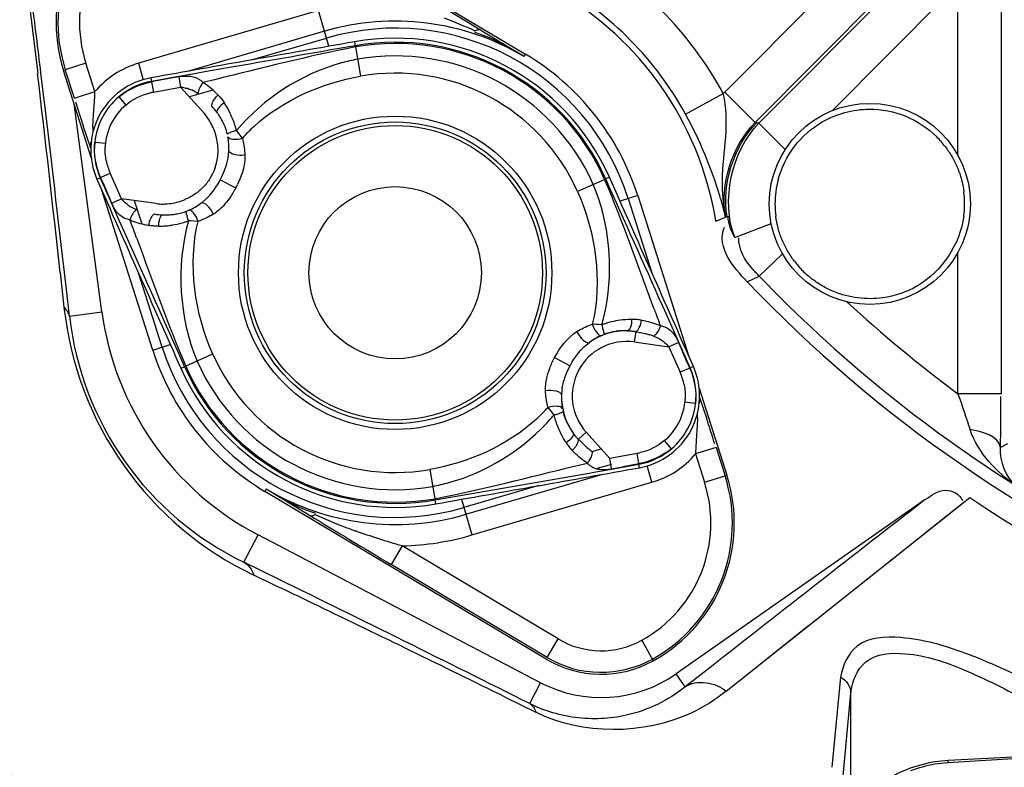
# Model space of a CAD drawing. Header units: inches. Extents: x 22575 to 24734, y 6028 to 6659.
# Tile 97 of 163: x 24479.01 to 24484.4, y 6497.71 to 6501.81. Entities that reach past the tile are written whole.
import ezdxf

# ---------------------------------------------------------------- set-up
doc = ezdxf.new("R2010")
doc.units = ezdxf.units.IN
doc.header["$LTSCALE"] = 0.5
doc.header["$MEASUREMENT"] = 0

# ---------------------------------------------------------------- blocks, each defined once
blk = doc.blocks.new('Flygt Large 14 MGD')
at = {"color": 7, "linetype": 'Continuous'}
for p, q in [((24492.2361, 6496.9607), (24493.7784, 6496.0415)), ((24492.8453, 6496.0878), (24492.8465, 6496.0813)), ((24491.3985, 6495.4751), (24491.2463, 6495.9525)), ((24491.7284, 6495.8893), (24491.7284, 6495.8925)), ((24492.0205, 6495.8797), (24492.0107, 6495.886)), ((24491.8884, 6495.8603), (24492.0171, 6495.7174)), ((24492.065, 6495.8451), (24491.9361, 6495.8073)), ((24492.2093, 6495.6041), (24492.1947, 6495.6231)), ((24491.4473, 6495.3638), (24491.4499, 6495.3656)), ((24494.2124, 6495.355), (24494.2185, 6495.3577)), ((24491.7351, 6494.4194), (24491.454, 6495.3011)), ((24491.7539, 6495.2224), (24491.5635, 6495.2492)), ((24491.634, 6495.2392), (24491.6748, 6495.1113)), ((24494.3933, 6495.2669), (24494.6744, 6494.3852)), ((24491.9214, 6495.1811), (24491.934, 6495.1862)), ((24491.7011, 6495.1053), (24491.7136, 6495.1029)), ((24494.15, 6494.5613), (24494.1446, 6494.5615)), ((24494.1672, 6494.5603), (24494.15, 6494.5613)), ((24494.1792, 6494.5596), (24494.1672, 6494.5603)), ((24494.1971, 6494.5584), (24494.1792, 6494.5596)), ((24491.916, 6494.3313), (24491.9099, 6494.3286)), ((24494.6812, 6494.3225), (24494.6785, 6494.3206)), ((24494.7299, 6494.2112), (24494.8821, 6493.7338)), ((24493.9191, 6494.0822), (24493.9338, 6494.0632)), ((24494.1114, 6493.9689), (24494.0686, 6493.9304)), ((24494.24, 6493.826), (24494.1114, 6493.9689)), ((24494.142, 6493.8642), (24494.1924, 6493.879)), ((24494.2505, 6493.7686), (24494.24, 6493.826)), ((24494.4001, 6493.797), (24494.4, 6493.7938)), ((24493.8923, 6492.7256), (24492.35, 6493.6448)), ((24493.2831, 6493.5985), (24493.282, 6493.605))]:
    blk.add_line(p, q, dxfattribs=at)
at = {"color": 6, "linetype": 'Continuous'}
for p, q in [((24495.0576, 6495.6625), (24495.9819, 6496.5932)), ((24495.5611, 6496.5295), (24494.8705, 6495.8341)), ((24495.4588, 6495.7318), (24496.1488, 6496.4264)), ((24496.1488, 6495.486), (24496.1488, 6496.4264)), ((24496.3847, 6496.4264), (24496.3847, 6494.1803)), ((24491.054, 6496.3642), (24491.0767, 6496.1737)), ((24495.7285, 6496.3633), (24495.0378, 6495.6679)), ((24492.6435, 6496.2804), (24491.6567, 6495.9915)), ((24492.7008, 6496.0847), (24492.6435, 6496.2804)), ((24491.0767, 6496.1737), (24491.1048, 6495.9355)), ((24492.6767, 6496.167), (24491.9262, 6495.9473)), ((24493.5581, 6496.1574), (24493.5315, 6496.1735)), ((24493.7191, 6496.0594), (24493.5581, 6496.1574)), ((24492.2775, 6496.0098), (24492.6875, 6496.1299)), ((24492.8415, 6496.1094), (24492.8453, 6496.0878)), ((24492.8465, 6496.0813), (24492.8747, 6495.9211)), ((24493.7705, 6496.0281), (24493.7162, 6496.0604)), ((24493.7705, 6496.0281), (24493.7191, 6496.0594)), ((24493.7705, 6496.0281), (24493.7784, 6496.0415)), ((24491.3688, 6495.9915), (24491.2563, 6495.9557)), ((24491.4183, 6495.8363), (24491.3688, 6495.9915)), ((24491.6567, 6495.9915), (24491.6831, 6495.9013)), ((24491.1471, 6495.7346), (24491.1227, 6495.9371)), ((24491.3058, 6495.8004), (24491.2563, 6495.9557)), ((24491.9642, 6495.9342), (24491.8678, 6495.9172)), ((24492.0011, 6495.9407), (24491.9642, 6495.9342)), ((24492.1344, 6495.9641), (24492.0011, 6495.9407)), ((24491.725, 6495.9114), (24491.7284, 6495.8925)), ((24491.8678, 6495.9172), (24491.7284, 6495.8925)), ((24491.795, 6495.902), (24491.7284, 6495.8893)), ((24491.7284, 6495.8893), (24491.7388, 6495.8328)), ((24491.878, 6495.9177), (24491.8884, 6495.8603)), ((24492.0733, 6495.9012), (24492.0107, 6495.886)), ((24491.3058, 6495.8004), (24491.4183, 6495.8363)), ((24491.4138, 6495.7559), (24491.4172, 6495.8101)), ((24491.7388, 6495.8328), (24491.8884, 6495.8603)), ((24494.6556, 6495.7129), (24494.8626, 6495.8261)), ((24494.8705, 6495.8341), (24495.0378, 6495.6679)), ((24491.4571, 6494.6283), (24491.3045, 6495.7699)), ((24491.5494, 6495.8075), (24491.5875, 6495.7626)), ((24495.0461, 6495.6653), (24495.0378, 6495.6679)), ((24495.0576, 6495.6625), (24495.2021, 6495.519)), ((24491.3958, 6495.5265), (24491.3567, 6495.6429)), ((24491.4176, 6495.5598), (24491.4762, 6495.5532)), ((24491.4499, 6495.3656), (24491.5025, 6495.3886)), ((24491.5635, 6495.2492), (24491.5025, 6495.3886)), ((24491.4297, 6495.356), (24491.4473, 6495.3638)), ((24491.4473, 6495.3638), (24491.509, 6495.2249)), ((24492.1904, 6495.3078), (24492.1055, 6495.3529)), ((24494.0662, 6495.2898), (24494.2124, 6495.355)), ((24494.2385, 6495.3666), (24494.2185, 6495.3577)), ((24491.509, 6495.2249), (24491.5505, 6495.1318)), ((24491.5101, 6495.2257), (24491.5635, 6495.2492)), ((24494.3933, 6495.2669), (24494.2967, 6495.2361)), ((24494.3416, 6495.2504), (24494.4714, 6494.8433)), ((24491.5505, 6495.1318), (24491.5611, 6495.1079)), ((24491.9433, 6495.1271), (24491.9313, 6495.1279)), ((24491.9613, 6495.126), (24491.9433, 6495.1271)), ((24491.9839, 6495.1248), (24491.9613, 6495.126)), ((24494.8222, 6495.1262), (24494.8172, 6495.1514)), ((24494.8222, 6495.1262), (24494.8355, 6495.1317)), ((24494.8355, 6495.1317), (24494.8696, 6495.147)), ((24494.8696, 6495.147), (24494.8754, 6495.1505)), ((24494.8757, 6495.1482), (24494.883, 6495.1512)), ((24494.9253, 6495.0361), (24495.1252, 6495.1126)), ((24491.5611, 6495.1079), (24491.5883, 6495.047)), ((24495.1868, 6494.9478), (24495.0592, 6494.8251)), ((24496.1488, 6494.1803), (24496.1488, 6494.9556)), ((24491.2281, 6494.8451), (24491.249, 6494.6539)), ((24491.7869, 6494.4359), (24491.6571, 6494.843)), ((24494.9931, 6494.7941), (24495.0592, 6494.8251)), ((24491.2793, 6494.6046), (24491.2624, 6494.7524)), ((24491.2793, 6494.6046), (24491.4571, 6494.6283)), ((24494.5402, 6494.6393), (24494.5295, 6494.6632)), ((24494.6812, 6494.3225), (24494.5402, 6494.6393)), ((24494.4394, 6494.5784), (24494.4513, 6494.5756)), ((24494.3825, 6494.5208), (24494.3745, 6494.4639)), ((24494.3745, 6494.4639), (24494.565, 6494.4371)), ((24491.7351, 6494.4194), (24491.8317, 6494.4502)), ((24494.6184, 6494.4605), (24494.565, 6494.4371)), ((24494.565, 6494.4371), (24494.6259, 6494.2977)), ((24492.0622, 6494.3965), (24491.916, 6494.3313)), ((24493.938, 6494.3785), (24494.0229, 6494.3334)), ((24491.8899, 6494.3197), (24491.9099, 6494.3286)), ((24494.6785, 6494.3206), (24494.6259, 6494.2977)), ((24494.6987, 6494.3303), (24494.6812, 6494.3225)), ((24494.7326, 6494.1598), (24494.7717, 6494.0434)), ((24496.3847, 6494.1803), (24496.1488, 6494.1803)), ((24494.7108, 6494.1265), (24494.6522, 6494.1331)), ((24494.5791, 6493.8788), (24494.5409, 6493.9237)), ((24494.7146, 6493.9303), (24494.7112, 6493.8761)), ((24494.0437, 6493.8597), (24494.0349, 6493.8687)), ((24494.8226, 6493.8859), (24494.7101, 6493.85)), ((24494.8226, 6493.8859), (24494.8721, 6493.7306)), ((24496.4204, 6493.9065), (24496.3812, 6493.8848)), ((24494.3897, 6493.8534), (24494.24, 6493.826)), ((24494.4001, 6493.797), (24494.3897, 6493.8534)), ((24494.7101, 6493.85), (24494.7596, 6493.6947)), ((24493.2538, 6493.7652), (24493.282, 6493.605)), ((24494.0552, 6493.7851), (24494.1177, 6493.8002)), ((24494.1642, 6493.7521), (24494.2606, 6493.7691)), ((24494.2496, 6493.7932), (24494.1717, 6493.7704)), ((24494.2606, 6493.7691), (24494.4, 6493.7938)), ((24494.3334, 6493.7843), (24494.4001, 6493.797)), ((24494.4034, 6493.7749), (24494.4, 6493.7938)), ((24494.4717, 6493.6948), (24494.4453, 6493.785)), ((24493.2831, 6493.5985), (24494.1273, 6493.7456)), ((24493.4518, 6493.5193), (24494.2023, 6493.739)), ((24494.1274, 6493.7456), (24494.1642, 6493.7521)), ((24494.7596, 6493.6947), (24494.8721, 6493.7306)), ((24492.358, 6493.6582), (24492.35, 6493.6448)), ((24492.358, 6493.6582), (24492.4114, 6493.6257)), ((24492.358, 6493.6582), (24492.4148, 6493.6243)), ((24493.8509, 6493.6765), (24493.4409, 6493.5564)), ((24493.485, 6493.4059), (24494.4717, 6493.6948)), ((24492.4114, 6493.6257), (24492.5704, 6493.5289)), ((24493.2869, 6493.5769), (24493.2831, 6493.5985)), ((24493.4277, 6493.6016), (24493.485, 6493.4059)), ((24495.9686, 6493.5998), (24494.6039, 6492.6442)), ((24494.8782, 6492.5498), (24496.213, 6493.6114)), ((24496.0678, 6493.4957), (24496.2131, 6493.6114)), ((24492.5704, 6493.5289), (24492.5969, 6493.5128)), ((24495.7747, 6493.2628), (24496.0678, 6493.4957)), ((24492.2344, 6493.2568), (24492.3127, 6493.4064)), ((24493.8615, 6492.5963), (24492.3127, 6493.4064)), ((24493.1023, 6493.3461), (24493.0419, 6493.2447)), ((24493.9581, 6492.836), (24493.1023, 6493.3461)), ((24492.4252, 6493.1635), (24492.2344, 6493.2568)), ((24493.8977, 6492.7346), (24493.0419, 6493.2447)), ((24495.0294, 6492.6703), (24495.3298, 6492.9091)), ((24493.8977, 6492.7346), (24493.9581, 6492.836)), ((24494.4166, 6492.8292), (24494.4791, 6492.7168)), ((24494.7973, 6492.6858), (24494.6535, 6492.5734)), ((24494.6535, 6492.5734), (24494.6039, 6492.6442)), ((24494.8782, 6492.5498), (24495.0294, 6492.6703)), ((24495.5058, 6492.6269), (24495.4579, 6492.1324)), ((24493.8015, 6492.4817), (24493.8615, 6492.5963)), ((24495.5158, 6492.0458), (24495.5621, 6492.5397)), ((24495.5621, 6491.8824), (24495.5621, 6492.5406)), ((24493.6676, 6492.5169), (24493.8352, 6492.4341)), ((24500.2845, 6492.3888), (24496.0942, 6492.1692))]:
    blk.add_line(p, q, dxfattribs=at)
at = {"color": 7, "linetype": 'Continuous'}
for points in [[(24492.0577, 6495.8514), (24492.0486, 6495.8589), (24492.0394, 6495.8662), (24492.03, 6495.8731), (24492.0205, 6495.8797)], [(24492.0936, 6495.8176), (24492.0847, 6495.8266), (24492.0757, 6495.8352), (24492.0667, 6495.8435), (24492.0577, 6495.8514)], [(24492.2266, 6495.5813), (24492.2234, 6495.5857), (24492.22, 6495.5901), (24492.2093, 6495.6041)], [(24491.6105, 6495.1334), (24491.6212, 6495.1288), (24491.632, 6495.1246), (24491.643, 6495.1207), (24491.6541, 6495.1171)], [(24491.6541, 6495.1171), (24491.6655, 6495.1138), (24491.6771, 6495.1107), (24491.6889, 6495.1079), (24491.7011, 6495.1053)], [(24494.4149, 6494.5834), (24494.4091, 6494.5843), (24494.4033, 6494.5852), (24494.3974, 6494.5859), (24494.3914, 6494.5865), (24494.3854, 6494.587), (24494.3792, 6494.5874), (24494.373, 6494.5876), (24494.3667, 6494.5877), (24494.3602, 6494.5877)], [(24494.3384, 6494.5257), (24494.3434, 6494.5256), (24494.3484, 6494.5253), (24494.3533, 6494.5249), (24494.3582, 6494.5245), (24494.3631, 6494.5239), (24494.368, 6494.5233), (24494.3729, 6494.5226), (24494.3777, 6494.5217), (24494.3825, 6494.5208)], [(24493.9018, 6494.105), (24493.9051, 6494.1006), (24493.9084, 6494.0962), (24493.9191, 6494.0822)], [(24494.0686, 6493.9304), (24494.0652, 6493.9339), (24494.0618, 6493.9374), (24494.0585, 6493.9411), (24494.0553, 6493.9447), (24494.0521, 6493.9485), (24494.0489, 6493.9523), (24494.0459, 6493.9562), (24494.0428, 6493.9602), (24494.0399, 6493.9643)], [(24494.0007, 6493.9115), (24494.0043, 6493.9062), (24494.0079, 6493.901), (24494.0116, 6493.896), (24494.0153, 6493.8911), (24494.0191, 6493.8864), (24494.023, 6493.8817), (24494.0269, 6493.8773), (24494.0308, 6493.8729), (24494.0349, 6493.8687)]]:
    blk.add_lwpolyline(points, dxfattribs=at)
at = {"color": 6, "linetype": 'Continuous'}
for points in [[(24492.0936, 6495.8176), (24492.0977, 6495.8133), (24492.1017, 6495.8088), (24492.1057, 6495.8043), (24492.1096, 6495.7996)], [(24492.1096, 6495.7996), (24492.1133, 6495.7949), (24492.117, 6495.79)], [(24492.117, 6495.79), (24492.1207, 6495.7851), (24492.1243, 6495.78), (24492.1277, 6495.7748)], [(24492.2266, 6495.5813), (24492.229, 6495.5714), (24492.2312, 6495.5615), (24492.2332, 6495.5515), (24492.2349, 6495.5414), (24492.2365, 6495.5312), (24492.2377, 6495.5209), (24492.2388, 6495.5104), (24492.2396, 6495.4998), (24492.2402, 6495.489)], [(24492.068, 6495.1651), (24492.059, 6495.1597), (24492.0499, 6495.1546), (24492.0408, 6495.1496), (24492.0316, 6495.145), (24492.0224, 6495.1406), (24492.013, 6495.1363), (24492.0034, 6495.1323), (24491.9937, 6495.1284), (24491.9839, 6495.1248)], [(24491.7682, 6495.0986), (24491.762, 6495.0986), (24491.7558, 6495.0987), (24491.7496, 6495.0989), (24491.7435, 6495.0993), (24491.7375, 6495.0997), (24491.7315, 6495.1003), (24491.7255, 6495.1011), (24491.7195, 6495.1019), (24491.7136, 6495.1029)], [(24494.4149, 6494.5834), (24494.4273, 6494.581), (24494.4394, 6494.5784)], [(24494.4513, 6494.5756), (24494.4628, 6494.5726), (24494.4742, 6494.5692)], [(24494.4742, 6494.5692), (24494.4853, 6494.5656), (24494.4964, 6494.5617), (24494.5072, 6494.5575), (24494.5179, 6494.5529)], [(24494.0604, 6494.5211), (24494.0694, 6494.5265), (24494.0785, 6494.5317), (24494.0877, 6494.5366), (24494.0968, 6494.5413), (24494.1061, 6494.5457), (24494.1155, 6494.55), (24494.125, 6494.554), (24494.1347, 6494.5579), (24494.1446, 6494.5615)], [(24493.9018, 6494.105), (24493.8994, 6494.1149), (24493.8972, 6494.1248), (24493.8953, 6494.1348), (24493.8935, 6494.1449), (24493.892, 6494.1551), (24493.8907, 6494.1654), (24493.8897, 6494.1759), (24493.8888, 6494.1865), (24493.8882, 6494.1973)], [(24494.1177, 6493.8002), (24494.108, 6493.8066), (24494.0984, 6493.8132), (24494.0889, 6493.8202), (24494.0797, 6493.8274), (24494.0706, 6493.835), (24494.0616, 6493.8429), (24494.0527, 6493.8511), (24494.0437, 6493.8597)], [(24496.0943, 6492.1692), (24496.094, 6492.169), (24496.0938, 6492.1686), (24496.0937, 6492.1678), (24496.0935, 6492.1667), (24496.0934, 6492.1653), (24496.0932, 6492.1637), (24496.0931, 6492.1617), (24496.093, 6492.1594), (24496.0929, 6492.1568)]]:
    blk.add_lwpolyline(points, dxfattribs=at)
for centre, radius in [((24500.4817, 6497.6747), 16.5354), ((24500.4817, 6497.6747), 13.0393), ((24495.6656, 6495.2208), 0.5512), ((24493.0642, 6494.8431), 0.8268), ((24493.0642, 6494.8431), 0.8071), ((24493.0642, 6494.8431), 0.4724)]:
    blk.add_circle(centre, radius, dxfattribs=at)
at = {"color": 7, "linetype": 'Continuous'}
blk.add_circle((24493.0642, 6494.8431), 0.8588, dxfattribs=at)
at = {"color": 6, "linetype": 'Continuous'}
for centre, radius, start, end in [((24500.4817, 6497.6747), 16.5917, 117.49465, 109.75854), ((24500.4817, 6497.0055), 13.8976, 91.9859, 268.01409), ((24500.4817, 6497.6747), 13.2284, 91.5783, 88.4217), ((24500.4817, 6500.037), 7.5903, 270.10968, 206.31179), ((24500.4819, 6497.6742), 12.8163, 180.32221, 233.28419), ((24500.4816, 6497.6847), 12.8047, 180.36775, 233.31386), ((24492.0691, 6496.2148), 0.8531, 119.0784, 197.6828), ((24492.0691, 6496.2148), 0.735, 119.0784, 197.6828), ((24493.0642, 6494.8431), 2.0495, 28.6597, 60.6114), ((24461.0255, 6442.7401), 62.5442, 58.685871, 59.161799), ((24493.0642, 6494.8431), 1.8136, 28.6598, 60.6114), ((24321.1961, 6475.3558), 171.1684, 6.905933, 7.041975), ((24493.0642, 6494.8431), 1.3795, 59.2048, 106.3172), ((24492.2926, 6493.4956), 2.9341, 65.636, 69.2024), ((24493.0642, 6494.8431), 1.3407, 17.6828, 106.3172), ((24493.3199, 6495.5461), 0.64, 71.5328, 73.633), ((24493.0642, 6494.8431), 1.1889, 24.026, 99.974), ((24491.7954, 6495.5178), 0.4936, 106.3172, 139.8151), ((24493.1513, 6494.5744), 1.4692, 101.5052, 105.0488), ((24331.7649, 6477.3526), 160.4198, 6.260073, 6.652029), ((24493.0642, 6494.8431), 1.0945, 24.0261, 99.974), ((24498.8849, 6458.6417), 37.9288, 100.64593, 100.77341), ((24491.9385, 6495.8244), 0.0949, 40.4895, 52.117), ((24490.2565, 6495.871), 1.1623, 356.9975, 358.2868), ((24491.8013, 6495.4939), 0.3446, 100.4505, 103.5158), ((24495.4447, 6495.255), 0.8155, 134.7553, 135.5451), ((24497.2904, 6497.6041), 6.2494, 196.96671, 198.2893), ((24491.7954, 6495.5178), 0.3801, 130.3394, 173.6607), ((24491.7954, 6495.5178), 0.3212, 130.3393, 173.6608), ((24491.715, 6495.5031), 0.4941, 26.7124, 33.3514), ((24294.0582, 6472.1005), 198.5008, 6.552663, 6.838006), ((24491.7033, 6495.4969), 0.5074, 18.5382, 26.7464), ((24491.7163, 6495.5014), 0.4937, 16.3996, 18.521), ((24492.5791, 6495.6146), 1.1718, 178.7423, 180.1233), ((24491.7262, 6495.5043), 0.4833, 14.2322, 16.4003), ((24492.992, 6494.8806), 1.0377, 132.5351, 137.5236), ((24491.7675, 6495.5209), 0.293, 173.6713, 177.3835), ((24491.8155, 6495.5251), 0.3415, 191.3388, 203.5745), ((24491.7251, 6495.5553), 0.5271, 331.9877, 334.4421), ((24491.7654, 6495.3367), 0.2784, 203.4834, 206.7916), ((24491.9484, 6495.358), 0.2269, 301.8102, 307.0606), ((24453.5375, 6480.9394), 40.6327, 20.29296, 20.44593), ((24491.7614, 6495.6049), 0.5064, 279.3187, 285.469), ((24491.7662, 6495.5878), 0.4887, 285.4698, 289.7547), ((24491.763, 6495.5809), 0.4823, 270.6145, 272.9114), ((24491.7621, 6495.598), 0.4995, 272.9196, 277.2667), ((24491.7611, 6495.6067), 0.5082, 277.2568, 279.3274), ((24500.4817, 6500.037), 7.5903, 223.68821, 269.87952), ((24500.4817, 6500.037), 7.5212, 223.86498, 237.77713), ((24500.4817, 6500.037), 7.2853, 227.28496, 233.50495), ((24493.0861, 6494.8531), 1.8478, 186.1905, 244.4837), ((24493.0642, 6494.8431), 1.6214, 187.6129, 242.3871), ((24493.0585, 6494.8739), 1.1815, 344.5113, 349.0524), ((24512.3215, 6501.2651), 19.0268, 200.36515, 200.65704), ((24492.9798, 6494.7973), 1.7114, 186.4648, 244.1795), ((24494.3657, 6494.0875), 0.5001, 99.2837, 109.6994), ((24494.3666, 6494.085), 0.5027, 92.9311, 99.3416), ((24494.3654, 6494.1055), 0.4823, 90.6133, 92.9109), ((24500.4827, 6497.6665), 13.2319, 193.62745, 269.36225), ((24494.333, 6494.1685), 0.2983, 82, 222), ((24494.249, 6493.7649), 0.7673, 74.0012, 75.6811), ((24494.269, 6493.8345), 0.6949, 72.1478, 74.0012), ((24493.0642, 6494.8431), 1.3407, 197.6828, 286.3172), ((24452.3521, 6476.2206), 46.0341, 23.15301, 23.34252), ((24493.0642, 6494.8431), 1.1889, 204.026, 279.974), ((24493.0642, 6494.8431), 1.0945, 204.026, 279.974), ((24494.3129, 6494.1612), 0.3415, 11.3388, 23.5745), ((24494.2602, 6494.1638), 0.2846, 171.1262, 174.5746), ((24494.2328, 6494.1664), 0.2571, 174.5726, 178.2947), ((24494.361, 6494.1654), 0.293, 353.6713, 357.3835), ((24493.1365, 6494.8057), 1.0377, 312.5507, 317.5235), ((24494.333, 6494.1685), 0.3212, 310.3393, 353.6608), ((24494.333, 6494.1685), 0.3801, 310.3394, 353.6607), ((24493.1217, 6494.745), 1.0604, 316.3997, 319.9825), ((24494.4025, 6494.1821), 0.4835, 194.2348, 196.3998), ((24494.4123, 6494.185), 0.4938, 196.3991, 198.5186), ((24493.5575, 6494.0716), 1.1636, 358.7389, 0.2515), ((24488.0312, 6491.8188), 7.0981, 17.99007, 18.2647), ((24494.4253, 6494.1895), 0.5075, 198.5357, 206.746), ((24489.0859, 6492.16), 5.9896, 16.94663, 18.00112), ((24494.4134, 6494.1832), 0.4941, 206.7121, 213.3506), ((24495.8719, 6493.8153), 1.1623, 176.9975, 178.2868), ((24494.3272, 6494.1924), 0.3446, 280.4505, 283.5158), ((24494.333, 6494.1685), 0.4936, 286.3172, 319.8151), ((24487.2437, 6531.0436), 37.9278, 280.64593, 280.77341), ((24494.0594, 6493.4715), 0.8531, 299.0784, 17.6828), ((24493.0642, 6494.8431), 1.3795, 239.2048, 286.3172), ((24492.9774, 6495.1109), 1.4682, 281.5018, 285.0423), ((24494.0594, 6493.4715), 0.735, 299.0784, 17.6828), ((24942.9143, 5919.5851), 727.498, 127.9054336, 128.0224461), ((24525.103, 6546.9462), 62.5442, 238.685871, 239.161799), ((24492.8086, 6494.1402), 0.64, 251.5328, 253.633), ((24493.8358, 6496.1906), 2.9341, 245.636, 249.2024), ((24493.9568, 6496.5036), 3.2696, 249.1688, 250.1749), ((24493.0642, 6494.8431), 1.4975, 271.4569, 286.3172), ((24436.0657, 6375.526), 130.403, 64.287611, 64.458883), ((24423.2157, 6351.7403), 157.4499, 63.364932, 63.923917), ((24440.1109, 6383.9246), 121.081, 63.747909, 64.288042), ((24412.6297, 6301.7631), 205.8155, 67.508305, 68.293658), ((24416.8315, 6309.1697), 197.3406, 67.797114, 68.610322), ((24494.1933, 6493.2306), 0.4594, 239.2048, 299.0784), ((24500.4804, 6497.707), 12.632, 203.0282, 229.15038), ((24494.1933, 6493.2306), 0.5775, 239.2048, 299.0784), ((24494.1933, 6493.2306), 0.7159, 242.3871, 305), ((24516.0783, 6165.0853), 327.6816, 92.992956, 93.496646), ((24496.1313, 6491.4615), 0.7087, 93.0015, 180), ((24496.1363, 6491.4589), 0.6993, 99.3912, 110.7688), ((24496.1353, 6491.4663), 0.6918, 93.5065, 99.4026)]:
    blk.add_arc(centre, radius, start, end, dxfattribs=at)
at = {"color": 7, "linetype": 'Continuous'}
for centre, radius, start, end in [((24492.0691, 6496.2148), 0.8635, 119.0784, 197.6828), ((24493.0642, 6494.8431), 1.7799, 9.9736, 60.0264), ((24561.0318, 6108.3525), 393.7072, 99.973952, 100.138971), ((24493.0642, 6494.8431), 1.2857, 24.026, 99.9742), ((24493.0642, 6494.8431), 1.2638, 24.026, 99.9742), ((24493.0642, 6494.8431), 1.2571, 24.026, 99.974), ((24493.0642, 6494.8431), 1.395, 17.6828, 59.2048), ((24491.7954, 6495.5178), 0.3999, 100.139, 203.8619), ((24491.8945, 6495.7109), 0.1443, 51.8762, 61.7389), ((24491.8757, 6495.5704), 0.2613, 35.4647, 45.2109), ((24491.79, 6495.5208), 0.3003, 32.8687, 40.8831), ((24491.813, 6495.5205), 0.3414, 33.5799, 36.183), ((24491.809, 6495.5178), 0.3462, 28.5555, 33.5761), ((24491.7751, 6495.511), 0.3181, 25.6177, 32.8909), ((24491.771, 6495.5088), 0.3228, 11.5291, 25.6529), ((24491.8077, 6495.517), 0.3477, 14.0814, 28.5707), ((24492.28, 6495.3013), 0.3329, 104.8567, 107.9661), ((24491.7878, 6495.5123), 0.3057, 3.8622, 11.5106), ((24491.7995, 6495.5279), 0.3535, 357.468, 9.831), ((24495.6095, 6495.1793), 0.5888, 37.1428, 43.9996), ((24491.8116, 6495.5138), 0.2819, 347.605, 355.7515), ((24491.8076, 6495.5136), 0.2858, 355.8337, 3.8709), ((24491.8005, 6495.5162), 0.2932, 339.6425, 347.612), ((24851.4865, 6654.6183), 393.7072, 203.861028, 204.026048), ((24491.6824, 6495.5775), 0.4791, 327.1045, 332.039), ((24134.642, 6335.068), 393.7072, 23.861028, 24.026048), ((24495.6705, 6495.22), 0.5246, 165.146, 172.5782), ((24495.6669, 6495.2202), 0.521, 172.5563, 187.3133), ((24495.6643, 6495.2214), 0.521, 352.5563, 7.3133), ((24491.7899, 6495.52), 0.2998, 263.1137, 270.7317), ((24491.7897, 6495.538), 0.3178, 270.7172, 278.3882), ((24491.7892, 6495.5431), 0.3228, 278.3502, 292.475), ((24491.7893, 6495.5088), 0.3535, 294.1691, 306.5321), ((24491.8496, 6495.4335), 0.2572, 305.7061, 309.431), ((24491.8322, 6495.4548), 0.2846, 309.429, 312.8765), ((24491.7967, 6495.4218), 0.2613, 258.7892, 268.5353), ((24491.8028, 6495.5089), 0.3486, 275.4412, 277.858), ((24491.8028, 6495.5091), 0.3488, 277.8571, 282.6152), ((24491.8032, 6495.5071), 0.3468, 282.6132, 287.4771), ((24491.804, 6495.5046), 0.3442, 287.4797, 289.9453), ((24491.803, 6495.5017), 0.3414, 267.817, 270.4202), ((24491.803, 6495.5065), 0.3462, 270.4239, 275.4457), ((24495.7217, 6495.2624), 0.5888, 217.1428, 223.9996), ((24495.703, 6495.2715), 0.582, 225.9245, 232.8912), ((24494.333, 6494.1685), 0.3573, 89.1348, 124.881), ((24494.325, 6494.18), 0.3459, 102.604, 109.9368), ((24494.3256, 6494.1775), 0.3485, 100.2267, 102.6116), ((24494.3257, 6494.1772), 0.3488, 95.4423, 100.2274), ((24494.3254, 6494.1813), 0.3447, 87.8331, 95.455), ((24494.3392, 6494.1775), 0.3535, 114.169, 126.5321), ((24493.0642, 6494.8431), 1.395, 197.6828, 239.2048), ((24493.0642, 6494.8431), 1.2857, 204.026, 279.9742), ((24493.0642, 6494.8431), 1.2638, 204.026, 279.9742), ((24493.0642, 6494.8431), 1.2571, 204.026, 279.974), ((24494.333, 6494.1685), 0.3999, 280.139, 23.8619), ((24494.329, 6494.1584), 0.3535, 177.468, 189.8311), ((24494.333, 6494.1685), 0.3573, 179.1191, 214.8652), ((24494.3207, 6494.1692), 0.3477, 194.0814, 208.5708), ((24493.8484, 6494.385), 0.3329, 284.8567, 287.9661), ((24494.3194, 6494.1685), 0.3462, 208.5556, 213.5767), ((24494.3154, 6494.1658), 0.3414, 213.5805, 216.183), ((24425.0967, 6881.3338), 393.7072, 279.973952, 280.138971), ((24494.191, 6493.8639), 0.0971, 220.987, 232.0108), ((24494.2005, 6494.042), 0.2779, 277.0008, 280.3703), ((24494.0594, 6493.4715), 0.8635, 299.0784, 17.6828), ((24494.1933, 6493.2306), 0.5879, 239.2048, 299.0784)]:
    blk.add_arc(centre, radius, start, end, dxfattribs=at)
at = {"color": 6, "linetype": 'Continuous'}
blk.add_ellipse((24500.4807, 6499.9918), major_axis=(-0.0006, -7.6764), ratio=1, start_param=-0.589444, end_param=-0.172867, dxfattribs=at)
for points, knots in [([(24508.8642, 6513.5333), (24509.1819, 6513.3882), (24509.829, 6513.1232), (24511.0703, 6512.4795), (24513.1525, 6511.196), (24515.7909, 6508.8649), (24518.2589, 6505.445), (24520.5105, 6500.3153), (24521.1911, 6493.1796), (24518.5751, 6485.0427), (24513.0843, 6478.5027), (24505.5888, 6474.4271), (24497.1569, 6473.2714), (24491.5907, 6474.4564), (24489.0078, 6475.4889)], [0, 0, 0, 0, 0.015697, 0.031393, 0.062773, 0.125436, 0.188116, 0.250802, 0.375528, 0.500306, 0.625148, 0.750062, 0.875014, 1, 1, 1, 1]), ([(24508.7951, 6513.352), (24511.3569, 6512.3104), (24514.9057, 6509.8038), (24518.1433, 6505.2561), (24520.3638, 6500.1182), (24520.9786, 6492.981), (24518.2665, 6484.8785), (24512.6787, 6478.4215), (24505.1131, 6474.4751), (24496.6575, 6473.4854), (24491.1167, 6474.7937), (24488.5579, 6475.8854)], [0, 0, 0, 0, 0.124465, 0.187141, 0.249831, 0.374614, 0.499522, 0.624525, 0.749627, 0.874792, 1, 1, 1, 1]), ([(24475.7765, 6512.4814), (24474.3, 6509.4194), (24472.4498, 6502.792), (24473.3391, 6492.6096), (24477.8407, 6483.5456), (24485.348, 6476.8444), (24494.7881, 6473.5501), (24503.0999, 6474.1401), (24509.0913, 6476.6028), (24514.389, 6480.2085), (24517.3667, 6484.1864), (24518.6518, 6487.0753)], [0, 0, 0, 0, 0.130141, 0.256914, 0.383071, 0.508363, 0.632667, 0.756007, 0.817618, 0.878957, 1, 1, 1, 1]), ([(24475.6571, 6512.3413), (24474.2827, 6509.3972), (24472.4701, 6503.0097), (24473.1803, 6493.086), (24477.4101, 6484.0583), (24484.6571, 6477.1989), (24493.9745, 6473.5931), (24502.3466, 6473.9036), (24508.4861, 6476.1802), (24512.6439, 6478.8318), (24516.1199, 6482.3288), (24517.8546, 6485.1289), (24518.552, 6486.6026)], [0, 0, 0, 0, 0.12495, 0.249862, 0.37474, 0.499589, 0.624414, 0.749191, 0.811899, 0.874607, 0.937303, 1, 1, 1, 1]), ([(24508.2263, 6482.4576), (24506.4086, 6481.3874), (24502.3368, 6479.9069), (24495.8742, 6480.0247), (24489.8589, 6482.389), (24485.0136, 6486.661), (24481.9013, 6492.3176), (24480.8068, 6498.6736), (24481.8393, 6505.0473), (24483.916, 6508.8197), (24485.1813, 6510.5108)], [0, 0, 0, 0, 0.124914, 0.249885, 0.374837, 0.499806, 0.624822, 0.749912, 0.874925, 1, 1, 1, 1]), ([(24486.4825, 6507.4771), (24484.7228, 6504.9649), (24482.5589, 6498.8371), (24484.564, 6489.3934), (24491.1511, 6482.3318), (24497.4135, 6480.5986), (24500.4807, 6480.5982)], [0, 0, 0, 0, 0.249998, 0.500001, 0.750002, 1, 1, 1, 1]), ([(24500.4817, 6481.0778), (24497.5015, 6481.0781), (24491.417, 6482.7643), (24485.0197, 6489.6262), (24483.0706, 6498.8017), (24485.1783, 6504.7524), (24486.8875, 6507.1932)], [0, 0, 0, 0, 0.250025, 0.500032, 0.750017, 1, 1, 1, 1]), ([(24493.5315, 6496.1735), (24493.528, 6496.1753), (24493.5172, 6496.1758), (24493.5081, 6496.1714), (24493.503, 6496.1684)], [0, 0, 0, 0, 0.405325, 1, 1, 1, 1]), ([(24491.878, 6495.9177), (24491.8993, 6495.9216), (24491.9407, 6495.9253), (24491.9816, 6495.9112), (24491.9968, 6495.8993)], [0, 0, 0, 0, 0.529759, 1, 1, 1, 1]), ([(24494.875, 6495.1529), (24494.8627, 6495.2169), (24494.8436, 6495.4416), (24494.9012, 6495.6714), (24494.8626, 6495.8261)], [0, 0, 0, 0, 0.290464, 1, 1, 1, 1]), ([(24491.4076, 6495.6403), (24491.4081, 6495.6601), (24491.4098, 6495.6987), (24491.4125, 6495.7372), (24491.4138, 6495.7559)], [0, 0, 0, 0, 0.512644, 1, 1, 1, 1]), ([(24492.1277, 6495.7748), (24492.1159, 6495.7666), (24492.1004, 6495.7535), (24492.0849, 6495.7293), (24492.0886, 6495.722)], [0, 0, 0, 0, 0.638584, 1, 1, 1, 1]), ([(24494.8754, 6495.1505), (24494.8659, 6495.1888), (24494.8121, 6495.383), (24494.7336, 6495.5708), (24494.6556, 6495.7129)], [0, 0, 0, 0, 0.195531, 1, 1, 1, 1]), ([(24495.0576, 6495.6625), (24495.0556, 6495.6629), (24495.0517, 6495.6636), (24495.0479, 6495.6647), (24495.0461, 6495.6653)], [0, 0, 0, 0, 0.511532, 1, 1, 1, 1]), ([(24500.0002, 6483.2692), (24498.3727, 6483.3257), (24495.1061, 6484.0241), (24490.8897, 6486.7043), (24487.8571, 6490.6916), (24486.8937, 6493.9104), (24486.7099, 6495.5406)], [0, 0, 0, 0, 0.24915, 0.49873, 0.749004, 1, 1, 1, 1]), ([(24491.3958, 6495.5265), (24491.3943, 6495.5319), (24491.3934, 6495.5438), (24491.3964, 6495.5553), (24491.3986, 6495.561)], [0, 0, 0, 0, 0.476681, 1, 1, 1, 1]), ([(24491.4807, 6495.458), (24491.4782, 6495.4706), (24491.4746, 6495.4959), (24491.4742, 6495.5216), (24491.4748, 6495.5343)], [0, 0, 0, 0, 0.501156, 1, 1, 1, 1]), ([(24492.2402, 6495.489), (24492.2214, 6495.4852), (24492.1928, 6495.4856), (24492.1539, 6495.5001), (24492.1526, 6495.5123)], [0, 0, 0, 0, 0.609354, 1, 1, 1, 1]), ([(24492.2402, 6495.489), (24492.2406, 6495.4789), (24492.2399, 6495.4582), (24492.2369, 6495.4378), (24492.2348, 6495.4275)], [0, 0, 0, 0, 0.490324, 1, 1, 1, 1]), ([(24492.2348, 6495.4275), (24492.2314, 6495.4105), (24492.2218, 6495.3765), (24492.2083, 6495.344), (24492.2006, 6495.3279)], [0, 0, 0, 0, 0.494146, 1, 1, 1, 1]), ([(24492.1904, 6495.3078), (24492.1853, 6495.2981), (24492.1744, 6495.279), (24492.1623, 6495.2607), (24492.1559, 6495.2518)], [0, 0, 0, 0, 0.499467, 1, 1, 1, 1]), ([(24492.068, 6495.1651), (24492.0606, 6495.1828), (24492.0443, 6495.2063), (24492.0106, 6495.2305), (24491.9997, 6495.2247)], [0, 0, 0, 0, 0.609347, 1, 1, 1, 1]), ([(24492.1559, 6495.2518), (24492.1457, 6495.2374), (24492.124, 6495.2105), (24492.0986, 6495.187), (24492.0852, 6495.1769)], [0, 0, 0, 0, 0.511638, 1, 1, 1, 1]), ([(24491.6105, 6495.1334), (24491.5906, 6495.1356), (24491.5502, 6495.1554), (24491.5268, 6495.1916), (24491.5169, 6495.2112)], [0, 0, 0, 0, 0.476807, 1, 1, 1, 1]), ([(24491.9313, 6495.1279), (24491.9271, 6495.1399), (24491.9245, 6495.1549), (24491.9171, 6495.1777), (24491.9214, 6495.1811)], [0, 0, 0, 0, 0.70069, 1, 1, 1, 1]), ([(24491.9839, 6495.1248), (24491.9787, 6495.1415), (24491.9683, 6495.164), (24491.9435, 6495.1889), (24491.934, 6495.1862)], [0, 0, 0, 0, 0.640193, 1, 1, 1, 1]), ([(24491.7682, 6495.0986), (24491.7684, 6495.113), (24491.7706, 6495.1332), (24491.7819, 6495.1596), (24491.79, 6495.1606)], [0, 0, 0, 0, 0.638585, 1, 1, 1, 1]), ([(24494.9253, 6495.0361), (24494.9165, 6495.054), (24494.8979, 6495.0913), (24494.8891, 6495.1328), (24494.8885, 6495.1544)], [0, 0, 0, 0, 0.480551, 1, 1, 1, 1]), ([(24495.0592, 6494.8251), (24495.0527, 6494.8318), (24495.0398, 6494.8453), (24495.0272, 6494.859), (24495.0211, 6494.8661)], [0, 0, 0, 0, 0.498113, 1, 1, 1, 1]), ([(24491.2793, 6494.6046), (24491.2777, 6494.6138), (24491.2702, 6494.6324), (24491.2569, 6494.6472), (24491.249, 6494.6539)], [0, 0, 0, 0, 0.475908, 1, 1, 1, 1]), ([(24494.0604, 6494.5211), (24494.0679, 6494.5035), (24494.0841, 6494.48), (24494.1179, 6494.4557), (24494.1287, 6494.4616)], [0, 0, 0, 0, 0.609347, 1, 1, 1, 1]), ([(24494.3825, 6494.5208), (24494.392, 6494.519), (24494.4108, 6494.5152), (24494.4295, 6494.5108), (24494.4388, 6494.5084)], [0, 0, 0, 0, 0.501494, 1, 1, 1, 1]), ([(24494.5179, 6494.5529), (24494.5142, 6494.5413), (24494.5043, 6494.5207), (24494.4901, 6494.5025), (24494.482, 6494.496)], [0, 0, 0, 0, 0.541605, 1, 1, 1, 1]), ([(24494.5179, 6494.5529), (24494.54, 6494.5505), (24494.585, 6494.5258), (24494.6084, 6494.4834), (24494.6184, 6494.4605)], [0, 0, 0, 0, 0.470933, 1, 1, 1, 1]), ([(24494.482, 6494.496), (24494.4878, 6494.4941), (24494.4991, 6494.4896), (24494.5097, 6494.4838), (24494.5147, 6494.4807)], [0, 0, 0, 0, 0.507114, 1, 1, 1, 1]), ([(24494.5147, 6494.4807), (24494.524, 6494.4749), (24494.5417, 6494.4612), (24494.5573, 6494.4454), (24494.565, 6494.4371)], [0, 0, 0, 0, 0.492087, 1, 1, 1, 1]), ([(24493.8936, 6494.2587), (24493.8977, 6494.2794), (24493.9101, 6494.3205), (24493.9279, 6494.3595), (24493.938, 6494.3785)], [0, 0, 0, 0, 0.494981, 1, 1, 1, 1]), ([(24493.9916, 6494.2599), (24493.9956, 6494.2725), (24494.005, 6494.2975), (24494.0166, 6494.3215), (24494.0229, 6494.3334)], [0, 0, 0, 0, 0.495691, 1, 1, 1, 1]), ([(24493.8882, 6494.1973), (24493.8878, 6494.2074), (24493.8885, 6494.228), (24493.8916, 6494.2484), (24493.8936, 6494.2587)], [0, 0, 0, 0, 0.490334, 1, 1, 1, 1]), ([(24493.979, 6494.2077), (24493.9803, 6494.2164), (24493.9839, 6494.234), (24493.9888, 6494.2513), (24493.9916, 6494.2599)], [0, 0, 0, 0, 0.493862, 1, 1, 1, 1]), ([(24493.8882, 6494.1973), (24493.9071, 6494.201), (24493.9356, 6494.2007), (24493.9746, 6494.1862), (24493.9758, 6494.174)], [0, 0, 0, 0, 0.609335, 1, 1, 1, 1]), ([(24494.6477, 6494.2283), (24494.6502, 6494.2157), (24494.6538, 6494.1903), (24494.6543, 6494.1647), (24494.6537, 6494.152)], [0, 0, 0, 0, 0.501156, 1, 1, 1, 1]), ([(24494.7208, 6494.046), (24494.7204, 6494.0262), (24494.7187, 6493.9876), (24494.7159, 6493.9491), (24494.7146, 6493.9303)], [0, 0, 0, 0, 0.512644, 1, 1, 1, 1]), ([(24495.9686, 6493.5998), (24496.0018, 6493.623), (24496.0686, 6493.6758), (24496.1596, 6493.6294), (24496.1729, 6493.5956)], [0, 0, 0, 0, 0.527498, 1, 1, 1, 1]), ([(24492.5969, 6493.5128), (24492.6005, 6493.511), (24492.6112, 6493.5104), (24492.6203, 6493.5149), (24492.6255, 6493.5179)], [0, 0, 0, 0, 0.405325, 1, 1, 1, 1]), ([(24492.2344, 6493.2567), (24492.2473, 6493.2496), (24492.2708, 6493.2285), (24492.2852, 6493.2006), (24492.2901, 6493.1856)], [0, 0, 0, 0, 0.481931, 1, 1, 1, 1]), ([(24496.5751, 6492.5864), (24496.4482, 6492.6493), (24496.2078, 6492.7609), (24495.8857, 6492.8556), (24495.5868, 6492.8431), (24495.5153, 6492.6902), (24495.5058, 6492.6269)], [0, 0, 0, 0, 0.347711, 0.642822, 0.842865, 1, 1, 1, 1]), ([(24495.5621, 6492.5405), (24495.5673, 6492.603), (24495.6295, 6492.7518), (24495.9082, 6492.7696), (24496.2003, 6492.6668), (24496.4176, 6492.5583), (24496.5307, 6492.4934)], [0, 0, 0, 0, 0.166087, 0.363003, 0.65448, 1, 1, 1, 1]), ([(24495.5058, 6492.6269), (24495.5217, 6492.618), (24495.5483, 6492.5926), (24495.5616, 6492.5577), (24495.5621, 6492.5406)], [0, 0, 0, 0, 0.514797, 1, 1, 1, 1]), ([(24494.6535, 6492.5734), (24494.5604, 6492.4986), (24494.4043, 6492.423), (24494.2395, 6492.4015), (24494.1933, 6492.3993)], [0, 0, 0, 0, 0.72084, 1, 1, 1, 1]), ([(24494.8782, 6492.5498), (24494.8194, 6492.5028), (24494.5157, 6492.3094), (24494.0892, 6492.3075), (24493.8352, 6492.4341)], [0, 0, 0, 0, 0.209656, 1, 1, 1, 1]), ([(24494.1933, 6492.3993), (24494.0986, 6492.3949), (24493.9615, 6492.4129), (24493.8369, 6492.4641), (24493.8015, 6492.4817)], [0, 0, 0, 0, 0.705691, 1, 1, 1, 1]), ([(24493.8015, 6492.4816), (24493.8096, 6492.477), (24493.8242, 6492.4626), (24493.8323, 6492.4442), (24493.8352, 6492.4341)], [0, 0, 0, 0, 0.469481, 1, 1, 1, 1])]:
    blk.add_open_spline(points, degree=3, knots=knots, dxfattribs=at)
for points in [[(24493.7162, 6496.0604), (24493.6545, 6496.0966), (24493.5905, 6496.1305), (24493.5226, 6496.1532)], [(24492.8465, 6496.0813), (24492.5866, 6496.0313), (24492.3305, 6495.9634), (24492.0733, 6495.9011)], [(24492.8453, 6496.0878), (24492.6084, 6496.0462), (24492.3714, 6496.0055), (24492.1344, 6495.9641)], [(24492.7699, 6495.9933), (24492.5498, 6495.9338), (24492.3412, 6495.7978), (24492.1947, 6495.6231)], [(24492.2905, 6495.6452), (24492.4491, 6495.7908), (24492.6626, 6495.8838), (24492.8747, 6495.9211)], [(24491.5875, 6495.7626), (24491.6254, 6495.7947), (24491.6725, 6495.8174), (24491.7207, 6495.829)], [(24494.8758, 6495.1482), (24494.8436, 6495.3268), (24494.9099, 6495.5392), (24495.0378, 6495.6679)], [(24494.9253, 6495.0361), (24494.8491, 6495.2354), (24494.9073, 6495.511), (24495.0576, 6495.6625)], [(24494.8831, 6495.1512), (24494.8533, 6495.3285), (24494.9196, 6495.5375), (24495.0461, 6495.6653)], [(24491.4499, 6495.3656), (24491.4695, 6495.3188), (24491.4902, 6495.2725), (24491.5101, 6495.2257)], [(24494.2185, 6494.6495), (24494.2617, 6494.8724), (24494.2377, 6495.1177), (24494.1502, 6495.3272)], [(24494.484, 6494.6437), (24494.3957, 6494.8816), (24494.3123, 6495.1217), (24494.2124, 6495.355)], [(24494.5295, 6494.6632), (24494.4261, 6494.8948), (24494.3218, 6495.126), (24494.2185, 6495.3577)], [(24494.0639, 6495.2888), (24494.1632, 6495.066), (24494.2017, 6494.7987), (24494.1446, 6494.5615)], [(24491.9313, 6495.1279), (24491.8627, 6494.8805), (24491.8793, 6494.596), (24491.9783, 6494.3591)], [(24492.0646, 6494.3975), (24491.9652, 6494.6203), (24491.9268, 6494.8876), (24491.9839, 6495.1248)], [(24494.8889, 6494.9253), (24494.8607, 6494.9742), (24494.8439, 6495.0426), (24494.8686, 6495.0934)], [(24491.5883, 6495.047), (24491.6952, 6494.8074), (24491.8031, 6494.5682), (24491.9099, 6494.3286)], [(24491.6483, 6495.0317), (24491.7349, 6494.7972), (24491.8173, 6494.5609), (24491.916, 6494.3313)], [(24495.0211, 6494.8661), (24494.9806, 6494.9123), (24494.9454, 6494.9738), (24494.9477, 6495.0353)], [(24494.9931, 6494.7941), (24494.9545, 6494.8345), (24494.9169, 6494.877), (24494.8889, 6494.9253)], [(24493.938, 6494.3785), (24493.9674, 6494.4338), (24494.0071, 6494.4882), (24494.0604, 6494.5211)], [(24494.0229, 6494.3334), (24494.0489, 6494.3823), (24494.0837, 6494.4293), (24494.1287, 6494.4616)], [(24496.1488, 6494.1803), (24496.1719, 6494.115), (24496.1941, 6494.0495), (24496.2149, 6493.9835)], [(24496.3812, 6493.8848), (24496.3837, 6493.9784), (24496.3856, 6494.072), (24496.3832, 6494.1656)], [(24493.8382, 6494.0413), (24493.6795, 6493.8955), (24493.466, 6493.8025), (24493.2538, 6493.7652)], [(24493.3584, 6493.693), (24493.5581, 6493.7469), (24493.747, 6493.8639), (24493.8896, 6494.0137)], [(24496.4714, 6493.6742), (24496.36, 6493.7486), (24496.2587, 6493.8569), (24496.2149, 6493.9835)], [(24496.3812, 6493.8848), (24496.3745, 6493.9489), (24496.2786, 6493.9735), (24496.2149, 6493.9835)], [(24494.5409, 6493.9237), (24494.5031, 6493.8916), (24494.456, 6493.8689), (24494.4077, 6493.8573)], [(24496.4714, 6493.6742), (24496.4114, 6493.7215), (24496.3772, 6493.8085), (24496.3812, 6493.8848)], [(24493.282, 6493.605), (24493.5418, 6493.655), (24493.798, 6493.7229), (24494.0551, 6493.7851)], [(24492.4148, 6493.6243), (24492.4758, 6493.5887), (24492.5389, 6493.5554), (24492.6058, 6493.5331)], [(24493.1023, 6493.3461), (24493.0167, 6493.3707), (24492.9317, 6493.3976), (24492.8479, 6493.4278)], [(24494.6535, 6492.5734), (24494.7158, 6492.6158), (24494.8218, 6492.5998), (24494.8782, 6492.5498)]]:
    blk.add_open_spline(points, degree=3, dxfattribs=at)
at = {"color": 7, "linetype": 'Continuous'}
for points in [[(24491.7284, 6495.8925), (24491.6634, 6495.881), (24491.5995, 6495.8506), (24491.5494, 6495.8075)], [(24491.5494, 6495.8075), (24491.5996, 6495.8497), (24491.6639, 6495.8771), (24491.7284, 6495.8893)], [(24495.4042, 6495.6699), (24495.4813, 6495.7148), (24495.5732, 6495.7398), (24495.6624, 6495.7405)], [(24495.6624, 6495.7405), (24495.7303, 6495.741), (24495.7997, 6495.7278), (24495.8624, 6495.7018)], [(24495.2524, 6495.5359), (24495.2933, 6495.5896), (24495.3459, 6495.636), (24495.4042, 6495.6699)], [(24495.8624, 6495.7018), (24495.9255, 6495.6756), (24495.984, 6495.6358), (24496.0331, 6495.5883)], [(24491.4176, 6495.5598), (24491.4099, 6495.4941), (24491.4205, 6495.4242), (24491.4473, 6495.3638)], [(24491.45, 6495.3656), (24491.424, 6495.4259), (24491.4108, 6495.4945), (24491.4176, 6495.5598)], [(24492.1055, 6495.3529), (24492.1315, 6495.4018), (24492.151, 6495.4569), (24492.1526, 6495.5123)], [(24495.1635, 6495.3545), (24495.1807, 6495.4195), (24495.2116, 6495.4823), (24495.2524, 6495.5359)], [(24496.1809, 6495.1539), (24496.1611, 6495.0023), (24496.0592, 6494.8487), (24495.927, 6494.7717)], [(24495.7361, 6494.706), (24495.6471, 6494.6938), (24495.5518, 6494.7055), (24495.4688, 6494.7399)], [(24495.927, 6494.7717), (24495.8689, 6494.7378), (24495.8028, 6494.7152), (24495.7361, 6494.706)], [(24494.6785, 6494.3206), (24494.7045, 6494.2604), (24494.7177, 6494.1918), (24494.7108, 6494.1265)], [(24494.7108, 6494.1265), (24494.7185, 6494.1922), (24494.708, 6494.2621), (24494.6812, 6494.3225)], [(24494.4, 6493.7938), (24494.4651, 6493.8053), (24494.529, 6493.8357), (24494.5791, 6493.8788)], [(24494.5791, 6493.8788), (24494.5288, 6493.8366), (24494.4646, 6493.8092), (24494.4001, 6493.797)]]:
    blk.add_open_spline(points, degree=3, dxfattribs=at)
for points, knots in [([(24492.0107, 6495.886), (24492.0031, 6495.8764), (24491.9916, 6495.8567), (24491.9845, 6495.8347), (24491.9836, 6495.8244)], [0, 0, 0, 0, 0.541629, 1, 1, 1, 1]), ([(24491.9128, 6495.8557), (24491.9088, 6495.8566), (24491.9007, 6495.8583), (24491.8925, 6495.8596), (24491.8884, 6495.8603)], [0, 0, 0, 0, 0.495816, 1, 1, 1, 1]), ([(24491.9628, 6495.838), (24491.955, 6495.8422), (24491.9387, 6495.8492), (24491.9215, 6495.8538), (24491.9128, 6495.8557)], [0, 0, 0, 0, 0.497629, 1, 1, 1, 1]), ([(24492.0802, 6495.803), (24492.0823, 6495.8057), (24492.0866, 6495.8107), (24492.0912, 6495.8154), (24492.0936, 6495.8176)], [0, 0, 0, 0, 0.513081, 1, 1, 1, 1]), ([(24492.0598, 6495.7558), (24492.0582, 6495.7624), (24492.0639, 6495.7805), (24492.0734, 6495.7947), (24492.0802, 6495.803)], [0, 0, 0, 0, 0.388311, 1, 1, 1, 1]), ([(24492.1773, 6495.618), (24492.1692, 6495.6154), (24492.1597, 6495.611), (24492.1452, 6495.6053), (24492.145, 6495.6016)], [0, 0, 0, 0, 0.700045, 1, 1, 1, 1]), ([(24492.1478, 6495.5883), (24492.1509, 6495.5789), (24492.1854, 6495.5724), (24492.2099, 6495.5762), (24492.2266, 6495.5813)], [0, 0, 0, 0, 0.359808, 1, 1, 1, 1]), ([(24496.0789, 6495.5348), (24496.0924, 6495.5169), (24496.1174, 6495.4796), (24496.1375, 6495.4393), (24496.1462, 6495.4187)], [0, 0, 0, 0, 0.500125, 1, 1, 1, 1]), ([(24492.0754, 6495.4142), (24492.0684, 6495.3953), (24492.0505, 6495.3589), (24492.0258, 6495.3268), (24492.0119, 6495.3123)], [0, 0, 0, 0, 0.500197, 1, 1, 1, 1]), ([(24496.1462, 6495.4187), (24496.1549, 6495.3978), (24496.1695, 6495.3548), (24496.1782, 6495.3102), (24496.1811, 6495.2877)], [0, 0, 0, 0, 0.499865, 1, 1, 1, 1]), ([(24492.0119, 6495.3123), (24491.998, 6495.2977), (24491.9671, 6495.2715), (24491.9312, 6495.2525), (24491.9126, 6495.2447)], [0, 0, 0, 0, 0.499171, 1, 1, 1, 1]), ([(24492.0259, 6495.2462), (24492.037, 6495.2565), (24492.058, 6495.2791), (24492.0761, 6495.3042), (24492.0846, 6495.3173)], [0, 0, 0, 0, 0.490916, 1, 1, 1, 1]), ([(24491.5635, 6495.2492), (24491.5752, 6495.2366), (24491.5996, 6495.2124), (24491.6303, 6495.1955), (24491.6464, 6495.1903)], [0, 0, 0, 0, 0.503151, 1, 1, 1, 1]), ([(24491.6464, 6495.1903), (24491.6384, 6495.1838), (24491.6242, 6495.1656), (24491.6143, 6495.145), (24491.6105, 6495.1334)], [0, 0, 0, 0, 0.458375, 1, 1, 1, 1]), ([(24491.7136, 6495.1029), (24491.7159, 6495.1171), (24491.7228, 6495.1393), (24491.7369, 6495.1622), (24491.7459, 6495.1655)], [0, 0, 0, 0, 0.600759, 1, 1, 1, 1]), ([(24495.1851, 6495.023), (24495.1763, 6495.0439), (24495.1618, 6495.0869), (24495.1531, 6495.1315), (24495.1502, 6495.1539)], [0, 0, 0, 0, 0.499865, 1, 1, 1, 1]), ([(24495.2523, 6494.9068), (24495.2388, 6494.9247), (24495.2138, 6494.9621), (24495.1937, 6495.0023), (24495.1851, 6495.023)], [0, 0, 0, 0, 0.500125, 1, 1, 1, 1]), ([(24495.4688, 6494.7399), (24495.448, 6494.7485), (24495.4075, 6494.7686), (24495.3698, 6494.7937), (24495.3519, 6494.8073)], [0, 0, 0, 0, 0.499905, 1, 1, 1, 1]), ([(24494.3602, 6494.5877), (24494.3601, 6494.5733), (24494.3579, 6494.5531), (24494.3465, 6494.5267), (24494.3384, 6494.5257)], [0, 0, 0, 0, 0.638585, 1, 1, 1, 1]), ([(24494.3825, 6494.5208), (24494.3916, 6494.5241), (24494.4056, 6494.5471), (24494.4125, 6494.5693), (24494.4149, 6494.5834)], [0, 0, 0, 0, 0.402937, 1, 1, 1, 1]), ([(24494.1446, 6494.5615), (24494.1497, 6494.5448), (24494.1602, 6494.5223), (24494.1849, 6494.4974), (24494.1944, 6494.5001)], [0, 0, 0, 0, 0.640192, 1, 1, 1, 1]), ([(24494.2071, 6494.5052), (24494.2115, 6494.5087), (24494.2038, 6494.5316), (24494.2012, 6494.5466), (24494.1971, 6494.5584)], [0, 0, 0, 0, 0.311318, 1, 1, 1, 1]), ([(24494.7298, 6494.1253), (24494.732, 6494.1309), (24494.7351, 6494.1423), (24494.7342, 6494.1543), (24494.7326, 6494.1598)], [0, 0, 0, 0, 0.511852, 1, 1, 1, 1]), ([(24493.9807, 6494.098), (24493.9775, 6494.1074), (24493.943, 6494.1139), (24493.9186, 6494.11), (24493.9018, 6494.105)], [0, 0, 0, 0, 0.359808, 1, 1, 1, 1]), ([(24493.9511, 6494.0683), (24493.9593, 6494.0709), (24493.9688, 6494.0752), (24493.9832, 6494.081), (24493.9835, 6494.0847)], [0, 0, 0, 0, 0.700045, 1, 1, 1, 1]), ([(24494.0399, 6493.9643), (24494.0436, 6493.957), (24494.0281, 6493.9328), (24494.0126, 6493.9197), (24494.0007, 6493.9115)], [0, 0, 0, 0, 0.361415, 1, 1, 1, 1]), ([(24494.0593, 6493.8987), (24494.0628, 6493.9045), (24494.0675, 6493.9145), (24494.0697, 6493.9261), (24494.0686, 6493.9304)], [0, 0, 0, 0, 0.600469, 1, 1, 1, 1]), ([(24494.0686, 6493.9304), (24494.0807, 6493.9183), (24494.1054, 6493.8945), (24494.1315, 6493.8724), (24494.1449, 6493.8619)], [0, 0, 0, 0, 0.502489, 1, 1, 1, 1]), ([(24494.0349, 6493.8687), (24494.0395, 6493.8731), (24494.0483, 6493.8827), (24494.0559, 6493.8931), (24494.0593, 6493.8987)], [0, 0, 0, 0, 0.494954, 1, 1, 1, 1]), ([(24494.1375, 6493.8344), (24494.136, 6493.8307), (24494.1326, 6493.8234), (24494.1287, 6493.8164), (24494.1265, 6493.8129)], [0, 0, 0, 0, 0.495466, 1, 1, 1, 1]), ([(24494.1449, 6493.8619), (24494.1445, 6493.8576), (24494.1426, 6493.8482), (24494.1395, 6493.8392), (24494.1375, 6493.8344)], [0, 0, 0, 0, 0.450202, 1, 1, 1, 1]), ([(24494.1265, 6493.8129), (24494.1251, 6493.8107), (24494.1223, 6493.8064), (24494.1193, 6493.8022), (24494.1177, 6493.8002)], [0, 0, 0, 0, 0.513894, 1, 1, 1, 1]), ([(24494.1313, 6493.7874), (24494.1355, 6493.7841), (24494.1445, 6493.7782), (24494.1544, 6493.7739), (24494.1595, 6493.772)], [0, 0, 0, 0, 0.499759, 1, 1, 1, 1]), ([(24494.1595, 6493.772), (24494.1708, 6493.768), (24494.196, 6493.7634), (24494.2213, 6493.7646), (24494.2343, 6493.7662)], [0, 0, 0, 0, 0.479844, 1, 1, 1, 1])]:
    blk.add_open_spline(points, degree=3, knots=knots, dxfattribs=at)

msp = doc.modelspace()

# ---------------------------------------------------------------- block references
msp.add_blockref('Flygt Large 14 MGD', (-12, 5.5781))

doc.saveas('drawing.dxf')
